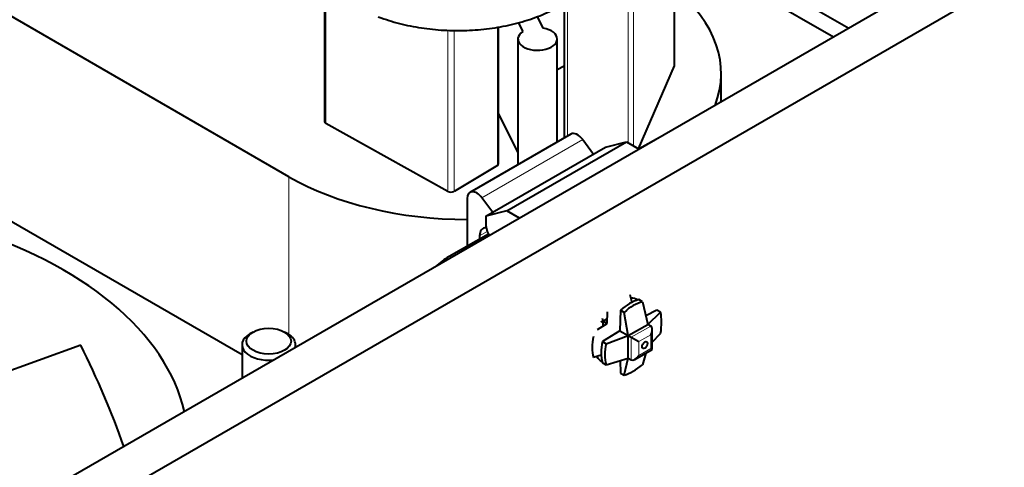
# Model space of a CAD drawing. Header units: millimetres. Extents: x 0 to 594, y -2 to 419.
# Tile 18 of 34: x 373 to 412, y 149 to 167. Entities that reach past the tile are written whole.
import ezdxf

# ---------------------------------------------------------------- set-up
doc = ezdxf.new("R2010")
doc.units = ezdxf.units.MM
for name, color, linetype in [('CB000604', 7, 'Continuous'), ('CN000588', 7, 'Continuous'), ('Default', 7, 'Continuous'), ('FS000018', 7, 'Continuous'), ('ME001043.02_REV.', 7, 'Continuous'), ('ME001044.02_REV.', 7, 'Continuous'), ('TO000152.00', 7, 'Continuous'), ('VN000022', 7, 'Continuous')]:
    doc.layers.add(name, color=color, linetype=linetype)

# ---------------------------------------------------------------- blocks, each defined once
blk = doc.blocks.new('SE1')
at = {"layer": 'CB000604', "color": 7, "linetype": 'Continuous', "lineweight": 40}
for p, q in [((398.338, 162.235), (397.537, 161.783)), ((391.623, 158.44), (390.076, 157.565))]:
    blk.add_line(p, q, dxfattribs=at)
blk.add_arc((391.943, 154.523), 3.569, 121.5395, 132.2688, dxfattribs=at)
at = {"layer": 'CB000604', "color": 7, "linetype": 'Continuous', "lineweight": 13}
blk.add_ellipse((390.555, 156.718), major_axis=(0.479, -0.847), ratio=0.571251, start_param=2.72332, end_param=3.141467, dxfattribs=at)
at = {"layer": 'CN000588', "color": 7, "linetype": 'Continuous', "lineweight": 40}
for p, q in [((383.79, 160.694), (371.119, 168.01)), ((393.776, 166.527), (393.546, 166.99)), ((392.795, 166.744), (392.969, 166.394)), ((392.78, 166.102), (392.78, 161.166)), ((394.32, 162.056), (394.32, 166.102)), ((394.32, 164.906), (394.593, 165.043)), ((400.759, 163.633), (400.759, 164.752)), ((392.021, 163.158), (392.78, 161.629))]:
    blk.add_line(p, q, dxfattribs=at)
at = {"layer": 'CN000588', "color": 7, "linetype": 'Continuous', "lineweight": 13}
blk.add_line((383.79, 154.491), (383.79, 160.694), dxfattribs=at)
at = {"layer": 'CN000588', "color": 7, "linetype": 'Continuous', "lineweight": 40}
for centre, major_axis, start_param, end_param in [((390.819, 164.752), (-9.94, 0), 2.920515, 3.758045), ((393.55, 166.102), (-0.77, 0), -0.714612, 4.41471), ((390.819, 164.752), (-9.94, 0), 0.785398, 1.567818)]:
    blk.add_ellipse(centre, major_axis=major_axis, ratio=0.57735, start_param=start_param, end_param=end_param, dxfattribs=at)
at = {"layer": 'FS000018', "color": 7, "linetype": 'Continuous', "lineweight": 40}
for p, q in [((394.858, 162.366), (390.898, 160.08)), ((392.339, 159.354), (397.041, 162.069)), ((395.325, 162.15), (395.75, 161.581)), ((396.224, 161.855), (397.041, 162.069)), ((397.041, 162.069), (397.545, 161.778)), ((391.522, 159.14), (396.224, 161.855)), ((390.789, 159.839), (390.789, 157.968)), ((391.79, 159.295), (391.365, 159.864)), ((392.339, 159.354), (391.522, 159.14)), ((392.843, 159.063), (392.339, 159.354)), ((391.522, 159.14), (391.522, 158.826)), ((391.274, 158.368), (391.274, 158.242)), ((397.177, 156.068), (397.25, 155.757)), ((397.672, 155.782), (397.524, 155.868)), ((397.672, 155.782), (397.88, 154.897)), ((396.805, 155.452), (396.781, 154.646)), ((396.953, 155.367), (396.805, 155.452)), ((398.235, 155.457), (397.803, 155.225)), ((398.382, 155.372), (398.235, 155.457)), ((396.033, 154.993), (396.123, 155.026)), ((396.069, 155.057), (396.123, 155.026)), ((396.123, 155.026), (396.106, 155.12)), ((396.123, 155.026), (396.292, 155.123)), ((396.123, 155.026), (396.286, 154.932)), ((396.123, 154.831), (396.123, 155.026)), ((396.286, 154.932), (396.3, 155.389)), ((397.113, 154.454), (396.953, 155.367)), ((397.88, 154.897), (398.382, 155.372)), ((395.897, 154.691), (396.286, 154.932)), ((396.781, 154.646), (396.094, 154.222)), ((396.781, 154.646), (397.113, 154.454)), ((397.113, 154.454), (397.88, 154.897)), ((397.994, 154.831), (397.88, 154.897)), ((398.055, 153.91), (398.055, 154.696)), ((396.242, 154.136), (397.113, 154.454)), ((397.113, 154.454), (397.226, 154.389)), ((397.113, 153.568), (397.113, 154.454)), ((397.226, 154.389), (397.523, 154.217)), ((398.055, 154.196), (398.382, 154.542)), ((396.094, 154.222), (396.242, 154.136)), ((397.375, 153.517), (398.055, 153.91)), ((397.994, 153.946), (398.055, 153.91)), ((396.053, 153.684), (395.747, 153.592)), ((396.242, 153.306), (397.113, 153.568)), ((396.79, 153.471), (396.805, 152.981)), ((396.953, 152.896), (397.113, 153.568)), ((397.113, 153.568), (397.226, 153.503)), ((397.807, 153.767), (397.672, 153.311)), ((396.094, 153.391), (396.242, 153.306)), ((396.805, 152.981), (396.953, 152.896))]:
    blk.add_line(p, q, dxfattribs=at)
at = {"layer": 'FS000018', "color": 7, "linetype": 'Continuous', "lineweight": 13}
for p, q in [((395.325, 162.15), (391.365, 159.864)), ((391.274, 158.368), (391.578, 158.543)), ((397.994, 154.831), (397.226, 154.389)), ((397.226, 154.389), (397.226, 153.503)), ((397.523, 154.217), (397.994, 154.489)), ((397.994, 153.946), (397.994, 154.489)), ((397.523, 154.217), (397.523, 153.674)), ((397.523, 153.674), (397.994, 153.946))]:
    blk.add_line(p, q, dxfattribs=at)
at = {"layer": 'FS000018', "color": 7, "linetype": 'Continuous', "lineweight": 40}
for centre, major_axis, ratio, start_param, end_param in [((395.12, 161.911), (0.263, -0.455), 0.57735, 1.771755, 3.141593), ((391.161, 159.625), (0.262, -0.455), 0.57735, 1.771755, 3.926991), ((391.72, 158.111), (0.315, -0.546), 0.57735, 2.780115, 3.926991), ((391.967, 158.568), (-0.315, 0.546), 0.57735, 0.784392, 1.5852), ((397.165, 153.965), (1.069, 1.851), 0.57735, 0.545122, 1.025674), ((397.705, 153.653), (0.472, 2.137), 0.697902, 0.327863, 0.808415), ((397.308, 153.882), (0.72, 2.045), 0.410754, 5.180769, 5.661321), ((397.845, 154.574), (-0.148, -0.257), 0.57735, 1.570796, 3.141593), ((397.608, 154.627), (-1.615, -1.477), 0.697902, 5.47477, 5.955323), ((397.562, 154.654), (-1.069, -1.851), 0.57735, 5.257511, 5.738063), ((398.103, 154.341), (-1.615, -1.477), 0.697902, 5.47477, 5.955323), ((397.375, 153.76), (-0.148, -0.257), 0.57735, 0, 1.570796), ((397.705, 154.571), (-1.411, -1.646), 0.410754, 0.621864, 1.102416)]:
    blk.add_ellipse(centre, major_axis=major_axis, ratio=ratio, start_param=start_param, end_param=end_param, dxfattribs=at)
blk.add_ellipse((397.759, 154.081), major_axis=(-0.076, -0.131), ratio=0.57735, dxfattribs=at)
at = {"layer": 'ME001043.02_REV.', "color": 7, "linetype": 'Continuous', "lineweight": 40}
for p, q in [((571.557, 262.244), (372.629, 147.392)), ((573.042, 261.386), (374.114, 146.535)), ((382.38, 154.593), (382.256, 154.521)), ((383.741, 154.521), (383.617, 154.593)), ((381.948, 154.093), (381.948, 152.773)), ((384.048, 153.985), (384.048, 154.093))]:
    blk.add_line(p, q, dxfattribs=at)
for centre, major_axis, start_param, end_param in [((396.769, 154.653), (-0.7, -1.212), 3.11814, 3.465797), ((382.998, 154.093), (1.05, 0), 2.356194, 4.910084), ((382.998, 154.093), (1.05, 0), 0, 0.785398), ((382.998, 154.093), (1.05, 0), 6.08549, 6.283185), ((396.769, 154.653), (-0.7, -1.212), 5.958981, 6.283185), ((396.769, 154.653), (-0.7, -1.212), 0, 0.023452)]:
    blk.add_ellipse(centre, major_axis=major_axis, ratio=0.57735, start_param=start_param, end_param=end_param, dxfattribs=at)
blk.add_ellipse((382.998, 154.236), major_axis=(-0.875, 0), ratio=0.57735, dxfattribs=at)
at = {"layer": 'ME001044.02_REV.', "color": 7, "linetype": 'Continuous', "lineweight": 40}
for p, q in [((398.929, 170.472), (405.766, 166.524)), ((398.929, 169.786), (405.172, 166.181))]:
    blk.add_line(p, q, dxfattribs=at)
at = {"layer": 'TO000152.00', "color": 7, "linetype": 'Continuous', "lineweight": 40}
for p, q in [((398.929, 165.073), (398.929, 174.332)), ((385.185, 167.887), (385.185, 162.856)), ((394.593, 167.5), (394.593, 162.213)), ((392.021, 161.206), (392.021, 166.572)), ((397.518, 161.793), (398.924, 165.049)), ((390.022, 160.116), (385.239, 162.783)), ((391.972, 161.136), (390.27, 160.119))]:
    blk.add_line(p, q, dxfattribs=at)
at = {"layer": 'TO000152.00', "color": 7, "linetype": 'Continuous', "lineweight": 13}
for p, q in [((398.924, 165.049), (398.924, 174.308)), ((397.103, 162.033), (397.103, 168.402)), ((397.315, 168.375), (397.315, 161.91)), ((385.239, 167.862), (385.239, 162.783)), ((394.726, 167.59), (394.726, 162.29)), ((390.022, 160.116), (390.022, 166.45)), ((390.27, 166.436), (390.27, 160.119)), ((391.972, 161.136), (391.972, 166.565))]:
    blk.add_line(p, q, dxfattribs=at)
at = {"layer": 'TO000152.00', "color": 7, "linetype": 'Continuous', "lineweight": 40}
for centre, major_axis, start_param, end_param in [((398.754, 165.073), (-0.175, 0), 2.897247, 3.141593), ((385.36, 162.856), (0.175, 0), 3.141593, 3.944444), ((391.846, 161.206), (-0.175, 0), 2.373648, 3.141593), ((390.144, 160.189), (0.175, 0), 3.944444, 5.51524)]:
    blk.add_ellipse(centre, major_axis=major_axis, ratio=0.57735, start_param=start_param, end_param=end_param, dxfattribs=at)
blk.add_open_spline([(387.293, 166.976), (387.447, 166.92), (387.824, 166.786), (388.551, 166.601), (389.423, 166.47), (390.322, 166.419), (391.221, 166.452), (392.105, 166.568), (392.954, 166.766), (393.752, 167.045), (394.481, 167.402), (395.127, 167.838), (395.644, 168.324), (396.005, 168.809), (396.144, 169.097), (396.209, 169.232)], degree=3, knots=[0, 0, 0, 0, 0.044435, 0.127195, 0.209643, 0.291894, 0.374117, 0.456485, 0.53917, 0.622382, 0.706296, 0.790932, 0.875706, 0.950564, 1, 1, 1, 1], dxfattribs=at)
at = {"layer": 'VN000022', "color": 7, "linetype": 'Continuous', "lineweight": 40}
for p, q in [((381.948, 153.699), (364.847, 163.572)), ((375.618, 154.076), (370.899, 152.364))]:
    blk.add_line(p, q, dxfattribs=at)
for centre, major_axis, ratio, start_param, end_param in [((363.199, 150.235), (-16.625, 0), 0.57735, 3.270355, 4.230834), ((363.199, 146.756), (-9.088, 20.485), 0.640746, 4.592988, 4.786299)]:
    blk.add_ellipse(centre, major_axis=major_axis, ratio=ratio, start_param=start_param, end_param=end_param, dxfattribs=at)

msp = doc.modelspace()

# ---------------------------------------------------------------- block references
at = {"layer": 'Default'}
msp.add_blockref('SE1', (0, 0), dxfattribs=at)

doc.saveas('drawing.dxf')
